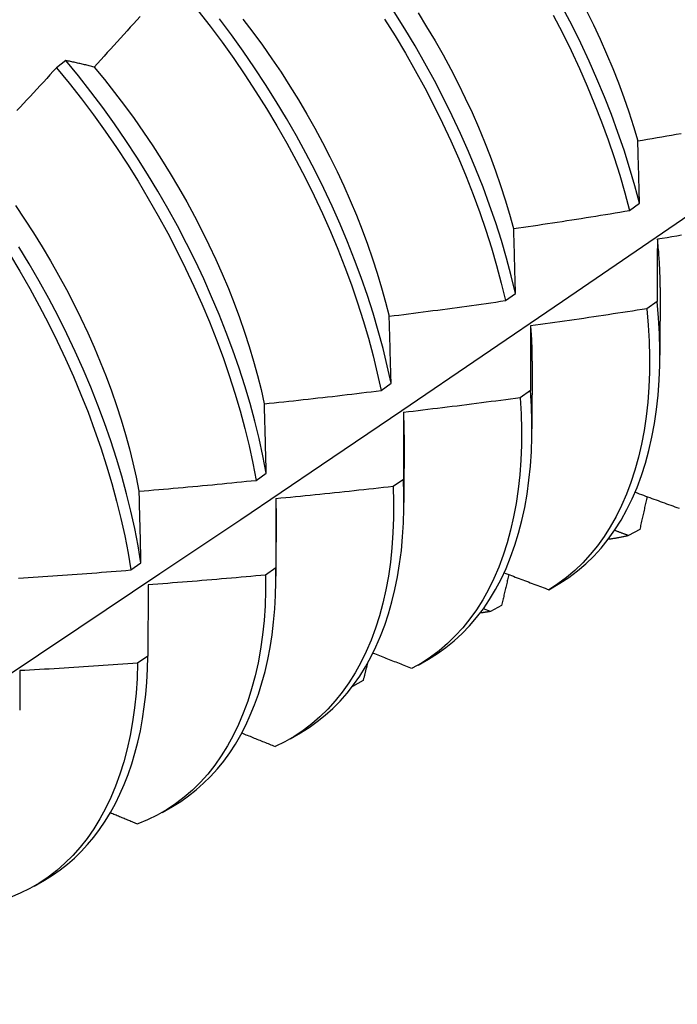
# Model space of a CAD drawing. Header units: inches. Extents: x 15 to 368, y 32 to 178.
# Tile 74 of 82: x 346.544 to 346.723, y 136.772 to 137.04. Entities that reach past the tile are written whole.
import ezdxf

# ---------------------------------------------------------------- set-up
doc = ezdxf.new("R2010")
doc.units = ezdxf.units.IN
doc.header["$MEASUREMENT"] = 0
doc.layers.add('Visible Edges(ANSI)', color=7, linetype='Continuous', lineweight=25)

msp = doc.modelspace()

# ---------------------------------------------------------------- linework, layer by layer
at = {"layer": 'Visible Edges(ANSI)'}
for p, q in [((346.55689, 137.02922), (346.55434, 137.02728)), ((346.71013, 136.98843), (346.71285, 136.99042)), ((346.67641, 136.96393), (346.67914, 136.96591)), ((346.71842, 136.96751), (346.71839, 136.94907)), ((346.71765, 136.96368), (346.71487, 136.96172)), ((346.68362, 136.94747), (346.68359, 136.92903)), ((346.64256, 136.93946), (346.6453, 136.94144)), ((346.68321, 136.93946), (346.68042, 136.93751)), ((346.64882, 136.92743), (346.6488, 136.90899)), ((346.60861, 136.91503), (346.61135, 136.91701)), ((346.64866, 136.91531), (346.64586, 136.91336)), ((346.61402, 136.90739), (346.614, 136.88895)), ((346.71291, 136.90166), (346.70988, 136.89999)), ((346.57453, 136.89065), (346.57729, 136.89262)), ((346.61398, 136.89123), (346.61117, 136.88928)), ((346.57922, 136.88661), (346.57919, 136.86721)), ((346.68822, 136.88528), (346.69122, 136.88702)), ((346.67229, 136.87937), (346.67039, 136.88012)), ((346.67533, 136.88103), (346.67229, 136.87937)), ((346.57919, 136.86721), (346.57637, 136.86528)), ((346.65265, 136.86479), (346.65546, 136.86641)), ((346.63769, 136.86055), (346.63478, 136.85898)), ((346.61785, 136.84475), (346.62066, 136.84637)), ((346.58305, 136.82471), (346.58586, 136.82633)), ((346.54825, 136.80467), (346.55106, 136.80629))]:
    msp.add_line(p, q, dxfattribs=at)
at = {"layer": 'Visible Edges(ANSI)', "flags": 128}
for points in [[(346.59275, 137.04288), (346.59608, 137.03861), (346.59933, 137.03426), (346.60249, 137.02983), (346.60557, 137.02533), (346.60855, 137.02077), (346.61144, 137.01616), (346.61424, 137.01149), (346.61693, 137.00678), (346.61952, 137.00203), (346.622, 136.99725), (346.62437, 136.99244), (346.62663, 136.98761), (346.62878, 136.98276), (346.6308, 136.97791), (346.63271, 136.97305), (346.6345, 136.96819), (346.63616, 136.96334), (346.6377, 136.95851), (346.63911, 136.9537), (346.64039, 136.94892), (346.64154, 136.94417), (346.64256, 136.93946)], [(346.71285, 136.99042), (346.71157, 136.9952), (346.71017, 137.00001), (346.70864, 137.00484), (346.70698, 137.00968), (346.7052, 137.01454), (346.7033, 137.0194), (346.70127, 137.02425), (346.69913, 137.0291), (346.69688, 137.03393), (346.69451, 137.03874), (346.69203, 137.04353)], [(346.69836, 137.04292), (346.7003, 137.03898), (346.70214, 137.03504), (346.70389, 137.03108), (346.70555, 137.02712), (346.70711, 137.02316), (346.70857, 137.0192), (346.70993, 137.01525), (346.7112, 137.01132), (346.71236, 137.0074)], [(346.57704, 137.04124), (346.57615, 137.04025), (346.57526, 137.03927), (346.57438, 137.03828), (346.57349, 137.03729), (346.5726, 137.03631), (346.5717, 137.03532), (346.57081, 137.03434), (346.56992, 137.03335), (346.56903, 137.03237), (346.56813, 137.03139), (346.56724, 137.03041), (346.56634, 137.02943), (346.56544, 137.02845), (346.56455, 137.02747)], [(346.6453, 136.94144), (346.64427, 136.94615), (346.64311, 136.9509), (346.64182, 136.95569), (346.6404, 136.9605), (346.63885, 136.96533), (346.63718, 136.97018), (346.63538, 136.97504), (346.63346, 136.97989), (346.63143, 136.98475), (346.62927, 136.9896), (346.62701, 136.99443), (346.62463, 136.99923), (346.62214, 137.00401), (346.61954, 137.00876), (346.61684, 137.01347), (346.61404, 137.01813), (346.61114, 137.02274), (346.60815, 137.0273), (346.60506, 137.03179), (346.60189, 137.03621), (346.59864, 137.04056)], [(346.60497, 137.04053), (346.60767, 137.03699), (346.61031, 137.0334), (346.61287, 137.02975), (346.61537, 137.02605), (346.61778, 137.0223), (346.62012, 137.01851), (346.62238, 137.01468), (346.62456, 137.01081), (346.62666, 137.00692), (346.62867, 137.00301), (346.6306, 136.99907), (346.63244, 136.99512), (346.63419, 136.99116), (346.63585, 136.9872), (346.63742, 136.98323), (346.63889, 136.97927), (346.64026, 136.97531), (346.64154, 136.97137), (346.64272, 136.96745), (346.6438, 136.96354), (346.64477, 136.95967)], [(346.64352, 137.04054), (346.64641, 137.03592), (346.6492, 137.03125), (346.65188, 137.02654), (346.65447, 137.02179), (346.65694, 137.017), (346.65931, 137.01219), (346.66156, 137.00736), (346.6637, 137.00251), (346.66572, 136.99766), (346.66762, 136.9928), (346.6694, 136.98794), (346.67105, 136.9831), (346.67258, 136.97827), (346.67399, 136.97346), (346.67526, 136.96868), (346.67641, 136.96393)], [(346.67914, 136.96591), (346.67798, 136.97066), (346.6767, 136.97544), (346.67528, 136.98025), (346.67374, 136.98508), (346.67208, 136.98993), (346.67029, 136.99479), (346.66838, 136.99965), (346.66635, 137.0045), (346.6642, 137.00935), (346.66194, 137.01418), (346.65957, 137.01899), (346.65708, 137.02377), (346.65449, 137.02852), (346.6518, 137.03323), (346.64901, 137.0379), (346.64611, 137.04251)], [(346.65262, 137.04224), (346.65497, 137.03845), (346.65724, 137.03463), (346.65942, 137.03077), (346.66153, 137.02688), (346.66354, 137.02297), (346.66547, 137.01904), (346.6673, 137.01509), (346.66904, 137.01114), (346.67069, 137.00717), (346.67225, 137.00321), (346.67371, 136.99925), (346.67508, 136.99529), (346.67634, 136.99135), (346.67751, 136.98743), (346.67858, 136.98353)], [(346.68941, 137.04155), (346.69188, 137.03676), (346.69424, 137.03195), (346.69649, 137.02711), (346.69862, 137.02226), (346.70063, 137.01741), (346.70253, 137.01255), (346.7043, 137.00769), (346.70595, 137.00285), (346.70747, 136.99802), (346.70886, 136.99321), (346.71013, 136.98843)], [(346.55434, 137.02728), (346.55344, 137.02631), (346.55254, 137.02533), (346.55164, 137.02436), (346.55074, 137.02338), (346.54983, 137.02241), (346.54893, 137.02144), (346.54802, 137.02047), (346.54712, 137.0195), (346.54621, 137.01853), (346.5453, 137.01756), (346.54439, 137.01659), (346.54349, 137.01563)], [(346.55434, 137.02728), (346.55775, 137.0231), (346.56108, 137.01883), (346.56434, 137.01448), (346.56751, 137.01005), (346.57059, 137.00556), (346.57358, 137.00101), (346.57648, 136.9964), (346.57927, 136.99173), (346.58197, 136.98702), (346.58457, 136.98228), (346.58706, 136.9775), (346.58943, 136.97269), (346.5917, 136.96786), (346.59385, 136.96301), (346.59589, 136.95815), (346.5978, 136.9533), (346.5996, 136.94844), (346.60127, 136.94359), (346.60281, 136.93876), (346.60423, 136.93395), (346.60552, 136.92917), (346.60668, 136.92441), (346.60771, 136.9197), (346.60861, 136.91503)], [(346.56455, 137.02747), (346.56422, 137.02755), (346.56389, 137.02764), (346.56357, 137.02772), (346.56324, 137.0278), (346.56292, 137.02788), (346.56259, 137.02796), (346.56227, 137.02803), (346.56195, 137.02811), (346.56163, 137.02819), (346.56131, 137.02826), (346.56099, 137.02834), (346.56067, 137.02841), (346.56035, 137.02848), (346.56003, 137.02855), (346.55971, 137.02862), (346.5594, 137.02869), (346.55908, 137.02876), (346.55877, 137.02883), (346.55845, 137.0289), (346.55814, 137.02896), (346.55783, 137.02903), (346.55752, 137.02909), (346.5572, 137.02915), (346.55689, 137.02922)], [(346.61135, 136.91701), (346.61045, 136.92168), (346.60941, 136.92639), (346.60824, 136.93115), (346.60694, 136.93593), (346.60551, 136.94075), (346.60396, 136.94558), (346.60228, 136.95043), (346.60047, 136.95528), (346.59855, 136.96014), (346.5965, 136.965), (346.59434, 136.96984), (346.59207, 136.97467), (346.58968, 136.97948), (346.58719, 136.98426), (346.58458, 136.989), (346.58188, 136.99371), (346.57907, 136.99837), (346.57617, 137.00297), (346.57317, 137.00752), (346.57008, 137.01201), (346.5669, 137.01643), (346.56365, 137.02077), (346.56031, 137.02504), (346.55689, 137.02922)], [(346.56454, 137.02746), (346.56736, 137.02405), (346.57012, 137.02058), (346.57281, 137.01704), (346.57544, 137.01344), (346.578, 137.00978), (346.58049, 137.00607), (346.58291, 137.00232), (346.58525, 136.99853), (346.58752, 136.99469), (346.58971, 136.99083), (346.59182, 136.98694), (346.59384, 136.98302), (346.59578, 136.97909), (346.59762, 136.97514), (346.59938, 136.97119), (346.60105, 136.96722), (346.60262, 136.96326), (346.6041, 136.9593), (346.60547, 136.95535), (346.60674, 136.95141), (346.60791, 136.94749), (346.60898, 136.9436), (346.60995, 136.93973), (346.61081, 136.93588)], [(346.71239, 137.00738), (346.7137, 137.0076), (346.71501, 137.00782), (346.71632, 137.00804), (346.71762, 137.00827), (346.71893, 137.00849), (346.72024, 137.00872), (346.72155, 137.00895), (346.72286, 137.00917), (346.72416, 137.0094)], [(346.71285, 136.99042), (346.71283, 136.99113), (346.71281, 136.99185), (346.71279, 136.99257), (346.71277, 136.99328), (346.71275, 136.994), (346.71274, 136.99471), (346.71272, 136.99542), (346.7127, 136.99614), (346.71268, 136.99685), (346.71266, 136.99756), (346.71264, 136.99826), (346.71262, 136.99897), (346.7126, 136.99968), (346.71258, 137.00038), (346.71256, 137.00109), (346.71254, 137.00179), (346.71252, 137.00249), (346.71251, 137.00319), (346.71249, 137.00389), (346.71247, 137.00459), (346.71245, 137.00529), (346.71243, 137.00599), (346.71241, 137.00668), (346.71239, 137.00738)], [(346.40517, 136.7725), (346.42747, 136.78703), (346.44973, 136.8016), (346.47195, 136.8162), (346.49412, 136.83083), (346.51626, 136.8455), (346.53836, 136.86019), (346.56041, 136.87491), (346.58243, 136.88966), (346.60441, 136.90443), (346.62634, 136.91923), (346.64824, 136.93405), (346.67009, 136.9489), (346.69191, 136.96376), (346.71368, 136.97865), (346.73542, 136.99356)], [(346.54315, 136.98979), (346.54565, 136.98608), (346.54807, 136.98234), (346.55043, 136.97855), (346.5527, 136.97472), (346.5549, 136.97086), (346.55701, 136.96697), (346.55903, 136.96307), (346.56097, 136.95914), (346.56282, 136.95519), (346.56457, 136.95124), (346.56622, 136.94728), (346.56779, 136.94332), (346.56925, 136.93936), (346.57062, 136.9354), (346.57189, 136.93146), (346.57306, 136.92754), (346.57413, 136.92364), (346.5751, 136.91976), (346.57597, 136.91591), (346.57674, 136.9121)], [(346.67864, 136.98351), (346.67995, 136.98371), (346.68127, 136.9839), (346.68258, 136.9841), (346.6839, 136.98429), (346.68521, 136.98449), (346.68652, 136.98469), (346.68784, 136.98489), (346.68915, 136.98509), (346.69046, 136.98529), (346.69178, 136.98549), (346.69309, 136.98569), (346.6944, 136.9859), (346.69571, 136.9861), (346.69702, 136.98631), (346.69834, 136.98652), (346.69965, 136.98673), (346.70096, 136.98694), (346.70227, 136.98715), (346.70358, 136.98736), (346.70489, 136.98757), (346.7062, 136.98779), (346.70751, 136.988), (346.70882, 136.98822), (346.71013, 136.98843)], [(346.67914, 136.96591), (346.67911, 136.96665), (346.67909, 136.9674), (346.67907, 136.96814), (346.67905, 136.96888), (346.67903, 136.96962), (346.67901, 136.97036), (346.67899, 136.9711), (346.67897, 136.97184), (346.67895, 136.97258), (346.67893, 136.97332), (346.67891, 136.97405), (346.67889, 136.97478), (346.67887, 136.97552), (346.67885, 136.97625), (346.67883, 136.97698), (346.67881, 136.97771), (346.67879, 136.97844), (346.67876, 136.97917), (346.67874, 136.97989), (346.67872, 136.98062), (346.6787, 136.98134), (346.67868, 136.98207), (346.67866, 136.98279), (346.67864, 136.98351)], [(346.72428, 136.9817), (346.72297, 136.98148), (346.72165, 136.98127), (346.72034, 136.98105), (346.71902, 136.98084), (346.71771, 136.98063)], [(346.57729, 136.89262), (346.57651, 136.89724), (346.57559, 136.90192), (346.57454, 136.90663), (346.57337, 136.91139), (346.57206, 136.91618), (346.57062, 136.92099), (346.56906, 136.92583), (346.56737, 136.93068), (346.56556, 136.93553), (346.56363, 136.94039), (346.56158, 136.94525), (346.55941, 136.95009), (346.55713, 136.95492), (346.55474, 136.95972), (346.55224, 136.9645), (346.54963, 136.96924), (346.54691, 136.97395), (346.5441, 136.9786)], [(346.71765, 136.98066), (346.71771, 136.98009), (346.71777, 136.97953), (346.71782, 136.97897), (346.71787, 136.97841), (346.71792, 136.97785), (346.71797, 136.9773), (346.71801, 136.97674), (346.71805, 136.97619), (346.71809, 136.97563), (346.71813, 136.97508), (346.71816, 136.97453), (346.7182, 136.97398), (346.71822, 136.97344), (346.71825, 136.97289), (346.71828, 136.97235), (346.7183, 136.97181), (346.71832, 136.97126), (346.71833, 136.97073), (346.71835, 136.97019), (346.71836, 136.96965), (346.71837, 136.96912), (346.71837, 136.96858), (346.71838, 136.96805), (346.71838, 136.96752)], [(346.71771, 136.98063), (346.7177, 136.97994), (346.7177, 136.97924), (346.7177, 136.97854), (346.71769, 136.97785), (346.71769, 136.97715), (346.71769, 136.97645), (346.71768, 136.97575), (346.71768, 136.97505), (346.71768, 136.97434), (346.71768, 136.97364), (346.71767, 136.97294), (346.71767, 136.97223), (346.71767, 136.97152), (346.71767, 136.97081), (346.71766, 136.97011), (346.71766, 136.9694), (346.71766, 136.96869), (346.71766, 136.96797), (346.71766, 136.96726), (346.71765, 136.96655), (346.71765, 136.96583), (346.71765, 136.96512), (346.71765, 136.9644), (346.71765, 136.96368)], [(346.54151, 136.97663), (346.54431, 136.97197), (346.54702, 136.96727), (346.54962, 136.96252), (346.55211, 136.95774), (346.5545, 136.95293), (346.55677, 136.9481), (346.55893, 136.94326), (346.56097, 136.9384), (346.56289, 136.93355), (346.56469, 136.92869), (346.56637, 136.92384), (346.56792, 136.91901), (346.56935, 136.91419), (346.57065, 136.90941), (346.57182, 136.90466), (346.57285, 136.89994), (346.57376, 136.89527), (346.57453, 136.89065)], [(346.64479, 136.95967), (346.64611, 136.95984), (346.64743, 136.96), (346.64875, 136.96017), (346.65007, 136.96034), (346.65139, 136.96051), (346.6527, 136.96068), (346.65402, 136.96085), (346.65534, 136.96103), (346.65666, 136.9612), (346.65798, 136.96137), (346.65929, 136.96155), (346.66061, 136.96173), (346.66193, 136.9619), (346.66325, 136.96208), (346.66456, 136.96226), (346.66588, 136.96244), (346.6672, 136.96263), (346.66851, 136.96281), (346.66983, 136.96299), (346.67114, 136.96318), (346.67246, 136.96337), (346.67378, 136.96355), (346.67509, 136.96374), (346.67641, 136.96393)], [(346.69122, 136.88702), (346.69366, 136.88862), (346.69601, 136.89038), (346.69826, 136.89231), (346.7004, 136.89439), (346.70243, 136.89663), (346.70435, 136.89902), (346.70615, 136.90156), (346.70784, 136.90424), (346.70941, 136.90707), (346.71086, 136.91003), (346.71219, 136.91313), (346.7134, 136.91636), (346.71447, 136.91971), (346.71542, 136.92319), (346.71624, 136.92679), (346.71693, 136.9305), (346.71749, 136.93432), (346.71791, 136.93824), (346.7182, 136.94226), (346.71836, 136.94638), (346.71839, 136.95059), (346.71827, 136.95487), (346.71803, 136.95924), (346.71765, 136.96368)], [(346.71487, 136.96172), (346.71356, 136.96151), (346.71224, 136.96131), (346.71092, 136.9611), (346.70961, 136.9609), (346.70829, 136.96069), (346.70697, 136.96049), (346.70566, 136.96029), (346.70434, 136.96009), (346.70302, 136.95989), (346.7017, 136.95969), (346.70039, 136.9595), (346.69907, 136.9593), (346.69775, 136.95911), (346.69643, 136.95891), (346.69511, 136.95872), (346.6938, 136.95853), (346.69248, 136.95834), (346.69116, 136.95815), (346.68984, 136.95796), (346.68852, 136.95778), (346.6872, 136.95759), (346.68588, 136.95741), (346.68456, 136.95722), (346.68324, 136.95704)], [(346.71487, 136.96172), (346.71524, 136.95729), (346.71548, 136.95293), (346.71558, 136.94864), (346.71554, 136.94445), (346.71537, 136.94034), (346.71507, 136.93632), (346.71464, 136.93241), (346.71407, 136.92859), (346.71337, 136.92489), (346.71254, 136.92131), (346.71158, 136.91784), (346.7105, 136.91449), (346.70928, 136.91127), (346.70795, 136.90818), (346.70649, 136.90523), (346.70491, 136.90241), (346.70321, 136.89974), (346.70139, 136.89721), (346.69947, 136.89484), (346.69743, 136.89261), (346.69528, 136.89054), (346.69303, 136.88863), (346.69067, 136.88687), (346.68822, 136.88528)], [(346.6453, 136.94144), (346.64528, 136.94221), (346.64526, 136.94298), (346.64524, 136.94375), (346.64522, 136.94452), (346.6452, 136.94528), (346.64518, 136.94605), (346.64516, 136.94682), (346.64514, 136.94758), (346.64511, 136.94834), (346.64509, 136.94911), (346.64507, 136.94987), (346.64505, 136.95063), (346.64503, 136.95139), (346.64501, 136.95214), (346.64499, 136.9529), (346.64497, 136.95366), (346.64494, 136.95441), (346.64492, 136.95517), (346.6449, 136.95592), (346.64488, 136.95667), (346.64486, 136.95742), (346.64483, 136.95818), (346.64481, 136.95892), (346.64479, 136.95967)], [(346.68324, 136.95704), (346.68324, 136.95632), (346.68323, 136.9556), (346.68323, 136.95488), (346.68323, 136.95415), (346.68323, 136.95343), (346.68323, 136.9527), (346.68323, 136.95197), (346.68322, 136.95125), (346.68322, 136.95052), (346.68322, 136.94979), (346.68322, 136.94906), (346.68322, 136.94832), (346.68322, 136.94759), (346.68322, 136.94686), (346.68322, 136.94612), (346.68322, 136.94539), (346.68321, 136.94465), (346.68321, 136.94391), (346.68321, 136.94317), (346.68321, 136.94243), (346.68321, 136.94169), (346.68321, 136.94095), (346.68321, 136.94021), (346.68321, 136.93946)], [(346.68322, 136.95704), (346.68325, 136.95664), (346.68328, 136.95623), (346.68331, 136.95582), (346.68334, 136.95542), (346.68337, 136.95501), (346.68339, 136.95461), (346.68342, 136.95421), (346.68344, 136.9538), (346.68346, 136.9534), (346.68348, 136.953), (346.6835, 136.9526), (346.68351, 136.9522), (346.68353, 136.9518), (346.68354, 136.95141), (346.68356, 136.95101), (346.68357, 136.95061), (346.68358, 136.95022), (346.68358, 136.94983), (346.68359, 136.94943), (346.6836, 136.94904), (346.6836, 136.94865), (346.6836, 136.94826), (346.6836, 136.94787), (346.6836, 136.94748)], [(346.61084, 136.93586), (346.61217, 136.936), (346.61349, 136.93614), (346.61481, 136.93628), (346.61614, 136.93642), (346.61746, 136.93656), (346.61878, 136.93671), (346.6201, 136.93685), (346.62143, 136.937), (346.62275, 136.93714), (346.62407, 136.93729), (346.62539, 136.93744), (346.62672, 136.93759), (346.62804, 136.93774), (346.62936, 136.93789), (346.63068, 136.93804), (346.632, 136.9382), (346.63332, 136.93835), (346.63464, 136.93851), (346.63596, 136.93866), (346.63728, 136.93882), (346.6386, 136.93898), (346.63992, 136.93914), (346.64124, 136.9393), (346.64256, 136.93946)], [(346.65546, 136.86641), (346.65788, 136.86791), (346.66022, 136.86957), (346.66246, 136.87138), (346.66459, 136.87334), (346.66663, 136.87546), (346.66856, 136.87771), (346.67038, 136.88012), (346.6721, 136.88266), (346.6737, 136.88534), (346.67519, 136.88815), (346.67656, 136.8911), (346.67781, 136.89417), (346.67895, 136.89736), (346.67996, 136.90068), (346.68086, 136.90411), (346.68162, 136.90765), (346.68227, 136.9113), (346.68278, 136.91505), (346.68317, 136.9189), (346.68344, 136.92285), (346.68357, 136.92688), (346.68358, 136.931), (346.68346, 136.93519), (346.68321, 136.93946)], [(346.61135, 136.91701), (346.61133, 136.9178), (346.61131, 136.9186), (346.61129, 136.91939), (346.61127, 136.92019), (346.61125, 136.92098), (346.61123, 136.92177), (346.61121, 136.92256), (346.61119, 136.92335), (346.61117, 136.92414), (346.61115, 136.92493), (346.61113, 136.92572), (346.6111, 136.9265), (346.61108, 136.92729), (346.61106, 136.92807), (346.61104, 136.92886), (346.61102, 136.92964), (346.611, 136.93042), (346.61098, 136.9312), (346.61095, 136.93198), (346.61093, 136.93276), (346.61091, 136.93354), (346.61089, 136.93431), (346.61087, 136.93509), (346.61084, 136.93586)], [(346.68042, 136.93751), (346.6791, 136.93733), (346.67778, 136.93715), (346.67646, 136.93697), (346.67514, 136.9368), (346.67382, 136.93662), (346.67249, 136.93645), (346.67117, 136.93628), (346.66985, 136.9361), (346.66853, 136.93593), (346.6672, 136.93576), (346.66588, 136.9356), (346.66456, 136.93543), (346.66323, 136.93526), (346.66191, 136.9351), (346.66059, 136.93493), (346.65926, 136.93477), (346.65794, 136.93461), (346.65662, 136.93445), (346.65529, 136.93429), (346.65397, 136.93413), (346.65264, 136.93397), (346.65132, 136.93381), (346.64999, 136.93366), (346.64867, 136.93351)], [(346.68042, 136.93751), (346.68067, 136.93314), (346.68078, 136.92886), (346.68075, 136.92465), (346.68059, 136.92054), (346.6803, 136.91652), (346.67987, 136.9126), (346.67931, 136.90878), (346.67862, 136.90507), (346.6778, 136.90148), (346.67684, 136.898), (346.67577, 136.89464), (346.67456, 136.89142), (346.67323, 136.88832), (346.67178, 136.88536), (346.67021, 136.88254), (346.66851, 136.87985), (346.66671, 136.87732), (346.66478, 136.87493), (346.66275, 136.8727), (346.66061, 136.87062), (346.65836, 136.8687), (346.65601, 136.86693), (346.65357, 136.86533), (346.65102, 136.8639)], [(346.64863, 136.93354), (346.64864, 136.93328), (346.64865, 136.93303), (346.64866, 136.93277), (346.64867, 136.93251), (346.64868, 136.93226), (346.64869, 136.932), (346.6487, 136.93175), (346.64871, 136.93149), (346.64872, 136.93124), (346.64873, 136.93099), (346.64873, 136.93073), (346.64874, 136.93048), (346.64874, 136.93023), (346.64875, 136.92997), (346.64875, 136.92972), (346.64876, 136.92947), (346.64876, 136.92922), (346.64876, 136.92897), (346.64877, 136.92872), (346.64877, 136.92847), (346.64877, 136.92822), (346.64877, 136.92797), (346.64877, 136.92772), (346.64877, 136.92747)], [(346.64867, 136.93351), (346.64867, 136.93276), (346.64866, 136.93201), (346.64866, 136.93126), (346.64866, 136.93051), (346.64866, 136.92976), (346.64866, 136.92901), (346.64866, 136.92826), (346.64866, 136.9275), (346.64866, 136.92675), (346.64866, 136.92599), (346.64866, 136.92524), (346.64866, 136.92448), (346.64866, 136.92372), (346.64866, 136.92296), (346.64866, 136.9222), (346.64866, 136.92144), (346.64866, 136.92068), (346.64866, 136.91991), (346.64866, 136.91915), (346.64866, 136.91838), (346.64866, 136.91762), (346.64866, 136.91685), (346.64866, 136.91608), (346.64866, 136.91531)], [(346.5768, 136.91208), (346.57812, 136.9122), (346.57945, 136.91231), (346.58078, 136.91242), (346.5821, 136.91254), (346.58343, 136.91265), (346.58476, 136.91277), (346.58608, 136.91288), (346.58741, 136.913), (346.58873, 136.91312), (346.59006, 136.91324), (346.59138, 136.91336), (346.59271, 136.91349), (346.59404, 136.91361), (346.59536, 136.91373), (346.59669, 136.91386), (346.59801, 136.91399), (346.59934, 136.91411), (346.60066, 136.91424), (346.60199, 136.91437), (346.60331, 136.9145), (346.60463, 136.91463), (346.60596, 136.91477), (346.60728, 136.9149), (346.60861, 136.91503)], [(346.62066, 136.84637), (346.62299, 136.84781), (346.62524, 136.84939), (346.62739, 136.85112), (346.62946, 136.85298), (346.63143, 136.85498), (346.63331, 136.85712), (346.63508, 136.85939), (346.63676, 136.86179), (346.63834, 136.86431), (346.63981, 136.86697), (346.64117, 136.86974), (346.64243, 136.87263), (346.64357, 136.87564), (346.64461, 136.87876), (346.64553, 136.88199), (346.64635, 136.88532), (346.64704, 136.88876), (346.64762, 136.89229), (346.64809, 136.89592), (346.64844, 136.89963), (346.64867, 136.90344), (346.64878, 136.90732), (346.64878, 136.91128), (346.64866, 136.91531)], [(346.57729, 136.89262), (346.57727, 136.89344), (346.57725, 136.89426), (346.57723, 136.89508), (346.57721, 136.8959), (346.57719, 136.89672), (346.57717, 136.89754), (346.57715, 136.89835), (346.57713, 136.89917), (346.57711, 136.89998), (346.57709, 136.9008), (346.57707, 136.90161), (346.57705, 136.90242), (346.57703, 136.90323), (346.57701, 136.90404), (346.57699, 136.90485), (346.57697, 136.90566), (346.57695, 136.90646), (346.57692, 136.90727), (346.5769, 136.90807), (346.57688, 136.90888), (346.57686, 136.90968), (346.57684, 136.91048), (346.57682, 136.91128), (346.5768, 136.91208)], [(346.64586, 136.91336), (346.64597, 136.90907), (346.64596, 136.90486), (346.6458, 136.90074), (346.64552, 136.89671), (346.6451, 136.89279), (346.64455, 136.88896), (346.64386, 136.88525), (346.64305, 136.88165), (346.64211, 136.87816), (346.64103, 136.8748), (346.63984, 136.87157), (346.63851, 136.86846), (346.63707, 136.86549), (346.6355, 136.86266), (346.63382, 136.85997), (346.63202, 136.85743), (346.6301, 136.85503), (346.62808, 136.85279), (346.62594, 136.8507), (346.6237, 136.84877), (346.62136, 136.84699), (346.61891, 136.84538), (346.61638, 136.84394), (346.61374, 136.84266)], [(346.64586, 136.91336), (346.64453, 136.91321), (346.64321, 136.91306), (346.64188, 136.91291), (346.64055, 136.91276), (346.63923, 136.91262), (346.6379, 136.91247), (346.63657, 136.91232), (346.63525, 136.91218), (346.63392, 136.91204), (346.63259, 136.9119), (346.63126, 136.91176), (346.62994, 136.91162), (346.62861, 136.91148), (346.62728, 136.91134), (346.62595, 136.9112), (346.62462, 136.91107), (346.6233, 136.91094), (346.62197, 136.9108), (346.62064, 136.91067), (346.61931, 136.91054), (346.61798, 136.91041), (346.61665, 136.91028), (346.61532, 136.91015), (346.61399, 136.91003)], [(346.71165, 136.91181), (346.71222, 136.9116), (346.71278, 136.91139), (346.71335, 136.91118), (346.71392, 136.91097), (346.71449, 136.91076), (346.71506, 136.91055), (346.71563, 136.91035), (346.7162, 136.91014), (346.71677, 136.90993), (346.71734, 136.90972), (346.71791, 136.90951), (346.71848, 136.9093), (346.71905, 136.9091), (346.71962, 136.90889), (346.72019, 136.90868), (346.72076, 136.90847), (346.72133, 136.90826), (346.7219, 136.90806), (346.72247, 136.90785), (346.72304, 136.90764), (346.72361, 136.90743)], [(346.61394, 136.91006), (346.61394, 136.90995), (346.61394, 136.90984), (346.61394, 136.90973), (346.61395, 136.90962), (346.61395, 136.9095), (346.61395, 136.90939), (346.61395, 136.90928), (346.61395, 136.90917), (346.61396, 136.90906), (346.61396, 136.90895), (346.61396, 136.90884), (346.61396, 136.90873), (346.61396, 136.90862), (346.61396, 136.90851), (346.61396, 136.9084), (346.61396, 136.90829), (346.61396, 136.90818), (346.61397, 136.90807), (346.61397, 136.90796), (346.61397, 136.90785), (346.61397, 136.90775), (346.61397, 136.90764), (346.61397, 136.90753), (346.61397, 136.90742)], [(346.61399, 136.91003), (346.61399, 136.90926), (346.61399, 136.90848), (346.61399, 136.90771), (346.61399, 136.90693), (346.61399, 136.90616), (346.61399, 136.90538), (346.61399, 136.9046), (346.61399, 136.90382), (346.61399, 136.90304), (346.61399, 136.90226), (346.61399, 136.90148), (346.61398, 136.9007), (346.61398, 136.89991), (346.61398, 136.89913), (346.61398, 136.89834), (346.61398, 136.89756), (346.61398, 136.89677), (346.61398, 136.89598), (346.61398, 136.89519), (346.61398, 136.8944), (346.61398, 136.89361), (346.61398, 136.89281), (346.61398, 136.89202), (346.61398, 136.89123)], [(346.7149, 136.91061), (346.71482, 136.91024), (346.71474, 136.90987), (346.71466, 136.90949), (346.71457, 136.90912), (346.71449, 136.90875), (346.71441, 136.90837), (346.71433, 136.908), (346.71424, 136.90763), (346.71416, 136.90726), (346.71408, 136.90688), (346.71399, 136.90651), (346.71391, 136.90614), (346.71383, 136.90576), (346.71375, 136.90539), (346.71366, 136.90502), (346.71358, 136.90464), (346.7135, 136.90427), (346.71341, 136.9039), (346.71333, 136.90352), (346.71325, 136.90315), (346.71316, 136.90278), (346.71308, 136.90241), (346.713, 136.90203), (346.71291, 136.90166)], [(346.70988, 136.89999), (346.70972, 136.90005), (346.70956, 136.90011), (346.7094, 136.90017), (346.70924, 136.90023), (346.70908, 136.90029), (346.70893, 136.90035), (346.70877, 136.90041), (346.70861, 136.90047), (346.70845, 136.90053), (346.70829, 136.90059), (346.70813, 136.90065), (346.70797, 136.90071), (346.70782, 136.90077), (346.70766, 136.90083), (346.7075, 136.90089), (346.70734, 136.90095), (346.70718, 136.90101), (346.70702, 136.90107), (346.70686, 136.90113), (346.70671, 136.90119), (346.70655, 136.90125), (346.70639, 136.90131), (346.70623, 136.90138), (346.70607, 136.90144)], [(346.70988, 136.89999), (346.70965, 136.89993), (346.70943, 136.89988), (346.7092, 136.89983), (346.70897, 136.89978), (346.70874, 136.89973), (346.70851, 136.89968), (346.70829, 136.89964), (346.70806, 136.89959), (346.70783, 136.89954), (346.7076, 136.8995), (346.70737, 136.89946), (346.70714, 136.89942), (346.7069, 136.89937), (346.70667, 136.89933), (346.70644, 136.8993), (346.70621, 136.89926), (346.70597, 136.89922), (346.70574, 136.89919), (346.7055, 136.89915), (346.70527, 136.89912), (346.70504, 136.89908), (346.7048, 136.89905), (346.70456, 136.89902), (346.70433, 136.89899)], [(346.54398, 136.88843), (346.54531, 136.88852), (346.54664, 136.8886), (346.54797, 136.88869), (346.54929, 136.88878), (346.55062, 136.88887), (346.55195, 136.88896), (346.55328, 136.88905), (346.55461, 136.88914), (346.55594, 136.88923), (346.55727, 136.88933), (346.5586, 136.88942), (346.55992, 136.88952), (346.56125, 136.88962), (346.56258, 136.88972), (346.56391, 136.88982), (346.56524, 136.88992), (346.56657, 136.89002), (346.56789, 136.89012), (346.56922, 136.89023), (346.57055, 136.89033), (346.57188, 136.89044), (346.5732, 136.89054), (346.57453, 136.89065)], [(346.58586, 136.82633), (346.5881, 136.82771), (346.59025, 136.82921), (346.59233, 136.83085), (346.59432, 136.83262), (346.59623, 136.83451), (346.59805, 136.83653), (346.59978, 136.83867), (346.60141, 136.84093), (346.60296, 136.84331), (346.60441, 136.8458), (346.60576, 136.84841), (346.60701, 136.85113), (346.60817, 136.85395), (346.60922, 136.85688), (346.61017, 136.85991), (346.61102, 136.86304), (346.61176, 136.86627), (346.6124, 136.86959), (346.61293, 136.87299), (346.61336, 136.87648), (346.61367, 136.88006), (346.61388, 136.88371), (346.61399, 136.88743), (346.61398, 136.89123)], [(346.61117, 136.88928), (346.61116, 136.88507), (346.61102, 136.88094), (346.61074, 136.87691), (346.61033, 136.87298), (346.60978, 136.86915), (346.60911, 136.86543), (346.6083, 136.86182), (346.60737, 136.85833), (346.6063, 136.85496), (346.60511, 136.85172), (346.6038, 136.8486), (346.60236, 136.84563), (346.6008, 136.84279), (346.59912, 136.84009), (346.59733, 136.83753), (346.59542, 136.83513), (346.5934, 136.83288), (346.59127, 136.83078), (346.58904, 136.82884), (346.5867, 136.82706), (346.58426, 136.82544), (346.58173, 136.82398), (346.5791, 136.82269), (346.57639, 136.82157)], [(346.61117, 136.88928), (346.60984, 136.88916), (346.60851, 136.88904), (346.60718, 136.88892), (346.60585, 136.88879), (346.60452, 136.88868), (346.60319, 136.88856), (346.60186, 136.88844), (346.60053, 136.88832), (346.5992, 136.88821), (346.59787, 136.88809), (346.59654, 136.88798), (346.5952, 136.88787), (346.59387, 136.88776), (346.59254, 136.88765), (346.59121, 136.88754), (346.58988, 136.88743), (346.58855, 136.88733), (346.58721, 136.88722), (346.58588, 136.88712), (346.58455, 136.88701), (346.58322, 136.88691), (346.58188, 136.88681), (346.58055, 136.88671), (346.57922, 136.88661)], [(346.67731, 136.8894), (346.67723, 136.88905), (346.67715, 136.8887), (346.67706, 136.88836), (346.67698, 136.88801), (346.6769, 136.88766), (346.67682, 136.88731), (346.67674, 136.88696), (346.67665, 136.88661), (346.67657, 136.88626), (346.67649, 136.88591), (346.67641, 136.88557), (346.67632, 136.88522), (346.67624, 136.88487), (346.67616, 136.88452), (346.67608, 136.88417), (346.67599, 136.88382), (346.67591, 136.88347), (346.67583, 136.88312), (346.67575, 136.88277), (346.67566, 136.88242), (346.67558, 136.88208), (346.6755, 136.88173), (346.67542, 136.88138), (346.67533, 136.88103)], [(346.67602, 136.88989), (346.67653, 136.8897), (346.67703, 136.88951), (346.67754, 136.88931), (346.67805, 136.88912), (346.67856, 136.88893), (346.67906, 136.88874), (346.67957, 136.88854), (346.68008, 136.88835), (346.68059, 136.88816), (346.68109, 136.88797), (346.6816, 136.88777), (346.68211, 136.88758), (346.68262, 136.88739), (346.68313, 136.8872), (346.68363, 136.88701), (346.68414, 136.88681), (346.68465, 136.88662), (346.68516, 136.88643), (346.68567, 136.88624), (346.68618, 136.88605), (346.68669, 136.88586), (346.6872, 136.88566), (346.68771, 136.88547), (346.68822, 136.88528)], [(346.67229, 136.87937), (346.67218, 136.87935), (346.67206, 136.87933), (346.67195, 136.87931), (346.67184, 136.87929), (346.67172, 136.87927), (346.67161, 136.87925), (346.67149, 136.87923), (346.67138, 136.87921), (346.67126, 136.8792), (346.67115, 136.87918), (346.67103, 136.87916), (346.67092, 136.87914), (346.6708, 136.87913), (346.67069, 136.87911), (346.67057, 136.87909), (346.67046, 136.87908), (346.67034, 136.87906), (346.67023, 136.87904), (346.67011, 136.87903), (346.66999, 136.87901), (346.66988, 136.879), (346.66976, 136.87898), (346.66965, 136.87897), (346.66953, 136.87895)], [(346.55106, 136.80629), (346.5532, 136.8076), (346.55527, 136.80904), (346.55726, 136.81059), (346.55918, 136.81226), (346.56102, 136.81405), (346.56278, 136.81595), (346.56446, 136.81796), (346.56605, 136.82009), (346.56756, 136.82232), (346.56899, 136.82466), (346.57032, 136.82711), (346.57157, 136.82965), (346.57272, 136.8323), (346.57379, 136.83504), (346.57476, 136.83788), (346.57564, 136.84081), (346.57642, 136.84383), (346.57711, 136.84693), (346.5777, 136.85012), (346.57819, 136.85339), (346.57859, 136.85674), (346.57889, 136.86016), (346.57909, 136.86365), (346.57919, 136.86721)], [(346.64036, 136.86806), (346.64081, 136.86789), (346.64125, 136.86771), (346.64169, 136.86754), (346.64214, 136.86736), (346.64258, 136.86719), (346.64302, 136.86702), (346.64347, 136.86684), (346.64391, 136.86667), (346.64435, 136.8665), (346.6448, 136.86632), (346.64524, 136.86615), (346.64569, 136.86598), (346.64613, 136.8658), (346.64657, 136.86563), (346.64702, 136.86545), (346.64746, 136.86528), (346.64791, 136.86511), (346.64835, 136.86493), (346.6488, 136.86476), (346.64924, 136.86459), (346.64968, 136.86442), (346.65013, 136.86424), (346.65057, 136.86407), (346.65102, 136.8639)], [(346.57637, 136.86528), (346.57623, 136.86115), (346.57596, 136.85711), (346.57556, 136.85317), (346.57502, 136.84933), (346.57435, 136.8456), (346.57356, 136.84199), (346.57263, 136.83849), (346.57157, 136.83512), (346.57039, 136.83186), (346.56908, 136.82874), (346.56765, 136.82576), (346.5661, 136.82291), (346.56443, 136.8202), (346.56264, 136.81764), (346.56074, 136.81523), (346.55873, 136.81297), (346.5566, 136.81086), (346.55438, 136.80891), (346.55204, 136.80712), (346.54961, 136.80549), (346.54708, 136.80402), (346.54446, 136.80272), (346.54175, 136.80159)], [(346.57637, 136.86528), (346.57504, 136.86518), (346.5737, 136.86509), (346.57237, 136.86499), (346.57103, 136.8649), (346.5697, 136.86481), (346.56837, 136.86472), (346.56703, 136.86463), (346.5657, 136.86454), (346.56437, 136.86445), (346.56303, 136.86436), (346.5617, 136.86428), (346.56036, 136.86419), (346.55903, 136.86411), (346.55769, 136.86403), (346.55636, 136.86395), (346.55502, 136.86387), (346.55369, 136.86379), (346.55235, 136.86371), (346.55102, 136.86363), (346.54968, 136.86356), (346.54835, 136.86348), (346.54701, 136.86341), (346.54568, 136.86334), (346.54434, 136.86327)], [(346.63886, 136.86522), (346.63881, 136.86503), (346.63876, 136.86483), (346.63871, 136.86464), (346.63866, 136.86444), (346.63861, 136.86425), (346.63857, 136.86405), (346.63852, 136.86386), (346.63847, 136.86366), (346.63842, 136.86347), (346.63837, 136.86328), (346.63832, 136.86308), (346.63827, 136.86289), (346.63822, 136.86269), (346.63817, 136.8625), (346.63813, 136.8623), (346.63808, 136.86211), (346.63803, 136.86191), (346.63798, 136.86172), (346.63793, 136.86152), (346.63788, 136.86133), (346.63783, 136.86114), (346.63778, 136.86094), (346.63773, 136.86075), (346.63769, 136.86055)], [(346.54434, 136.86327), (346.54434, 136.86244), (346.54434, 136.86162), (346.54433, 136.8608), (346.54433, 136.85997), (346.54433, 136.85915), (346.54433, 136.85832), (346.54432, 136.85749), (346.54432, 136.85666), (346.54432, 136.85583), (346.54431, 136.855), (346.54431, 136.85417), (346.54431, 136.85334), (346.54431, 136.85251)], [(346.60468, 136.84631), (346.60506, 136.84616), (346.60543, 136.84601), (346.60581, 136.84585), (346.60619, 136.8457), (346.60657, 136.84555), (346.60694, 136.8454), (346.60732, 136.84524), (346.6077, 136.84509), (346.60807, 136.84494), (346.60845, 136.84479), (346.60883, 136.84464), (346.60921, 136.84448), (346.60958, 136.84433), (346.60996, 136.84418), (346.61034, 136.84403), (346.61072, 136.84387), (346.6111, 136.84372), (346.61147, 136.84357), (346.61185, 136.84342), (346.61223, 136.84327), (346.61261, 136.84311), (346.61299, 136.84296), (346.61336, 136.84281), (346.61374, 136.84266)], [(346.56898, 136.82465), (346.56929, 136.82452), (346.56959, 136.82439), (346.5699, 136.82426), (346.57021, 136.82413), (346.57052, 136.824), (346.57083, 136.82388), (346.57113, 136.82375), (346.57144, 136.82362), (346.57175, 136.82349), (346.57206, 136.82336), (346.57237, 136.82323), (346.57268, 136.82311), (346.57299, 136.82298), (346.5733, 136.82285), (346.5736, 136.82272), (346.57391, 136.82259), (346.57422, 136.82246), (346.57453, 136.82234), (346.57484, 136.82221), (346.57515, 136.82208), (346.57546, 136.82195), (346.57577, 136.82182), (346.57608, 136.8217), (346.57639, 136.82157)]]:
    msp.add_lwpolyline(points, dxfattribs=at)

doc.saveas('drawing.dxf')
